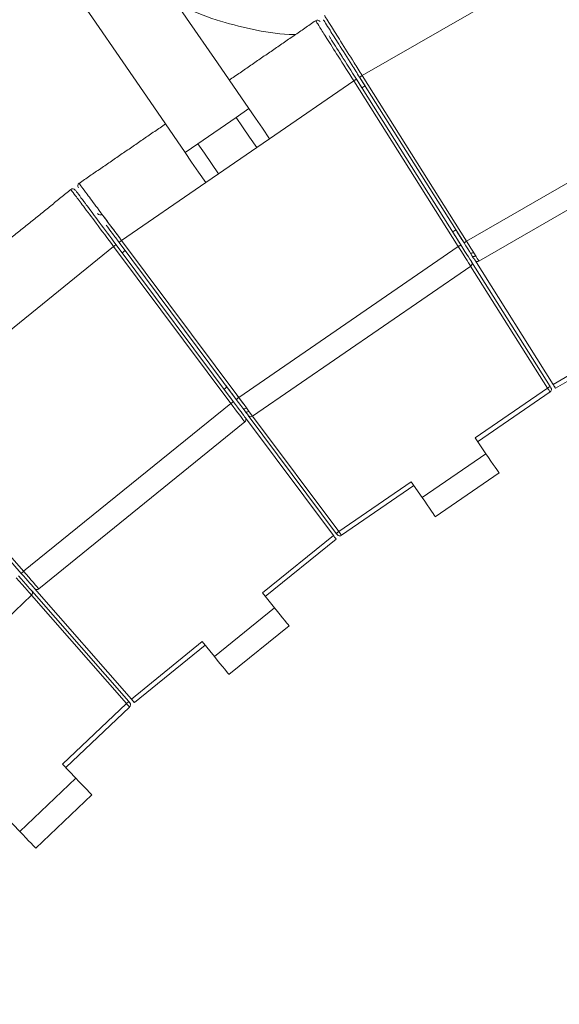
# Model space of a CAD drawing. Header units: millimetres. Extents: x 95 to 591, y 325 to 1119.
# Tile 30 of 55: x 344 to 361, y 570 to 602. Entities that reach past the tile are written whole.
import ezdxf

# ---------------------------------------------------------------- set-up
doc = ezdxf.new("R2010")
doc.units = ezdxf.units.MM

msp = doc.modelspace()

# ---------------------------------------------------------------- linework, layer by layer
at = {"color": 7, "linetype": 'Continuous', "lineweight": 15}
for p, q in [((354.781, 599.861), (362.668, 604.415)), ((358.07, 594.456), (354.697, 599.808)), ((354.873, 599.528), (354.698, 599.806)), ((354.781, 599.861), (358.155, 594.509)), ((351.788, 597.819), (354.508, 599.689)), ((357.884, 594.339), (354.508, 599.689)), ((354.592, 599.744), (354.77, 599.462)), ((354.593, 599.742), (357.969, 594.392)), ((354.77, 599.462), (354.873, 599.528)), ((358.155, 594.509), (365.616, 598.817)), ((349.471, 597.66), (350.707, 598.509)), ((351.119, 598.793), (350.707, 598.509)), ((358.551, 593.872), (365.969, 598.155)), ((349.059, 597.377), (349.471, 597.66)), ((351.788, 597.819), (351.376, 597.536)), ((350.14, 596.687), (351.376, 597.536)), ((349.728, 596.403), (350.14, 596.687)), ((347.007, 594.534), (349.728, 596.403)), ((357.705, 594.811), (357.806, 594.875)), ((346.829, 594.4), (350.616, 589.333)), ((346.83, 594.398), (347.027, 594.135)), ((347.125, 594.208), (346.926, 594.475)), ((350.712, 589.405), (346.927, 594.474)), ((347.007, 594.534), (350.793, 589.464)), ((357.869, 594.551), (357.927, 594.458)), ((358.028, 594.522), (357.97, 594.615)), ((339.672, 588.61), (346.749, 594.341)), ((350.536, 589.273), (346.749, 594.341)), ((347.027, 594.135), (347.125, 594.208)), ((350.793, 589.464), (357.884, 594.339)), ((358.316, 593.842), (360.852, 589.823)), ((358.316, 593.842), (360.851, 589.824)), ((360.948, 589.889), (358.417, 593.906)), ((351.238, 588.861), (358.288, 593.706)), ((360.767, 589.77), (358.285, 593.704)), ((360.948, 589.889), (363.502, 591.363)), ((361.028, 589.762), (363.577, 591.233)), ((361.028, 589.762), (363.577, 591.233)), ((350.32, 589.73), (350.419, 589.804)), ((358.426, 588.161), (360.767, 589.77)), ((358.511, 588.037), (360.85, 589.645)), ((360.852, 589.823), (360.878, 589.781)), ((343.84, 583.851), (350.536, 589.273)), ((350.504, 589.484), (350.569, 589.396)), ((350.665, 589.468), (350.6, 589.555)), ((344.332, 583.284), (350.989, 588.675)), ((351.006, 588.812), (353.849, 585.009)), ((353.945, 585.076), (351.102, 588.883)), ((353.944, 585.077), (351.102, 588.883)), ((351.242, 588.863), (354.025, 585.136)), ((343.765, 583.785), (339.596, 588.544)), ((339.672, 588.61), (343.84, 583.851)), ((358.426, 588.161), (358.778, 587.649)), ((356.718, 586.233), (358.778, 587.649)), ((354.025, 585.136), (356.366, 586.745)), ((356.718, 586.233), (356.366, 586.745)), ((357.143, 585.615), (359.203, 587.031)), ((354.111, 585.013), (356.451, 586.621)), ((351.557, 583.154), (353.849, 585.009)), ((351.651, 583.037), (353.938, 584.889)), ((351.651, 583.037), (353.938, 584.889)), ((353.975, 585.036), (353.945, 585.076)), ((347.323, 579.725), (344.194, 583.296)), ((337.893, 577.19), (344.098, 583.079)), ((347.162, 579.579), (344.095, 583.076)), ((344.104, 583.217), (347.237, 579.644)), ((344.104, 583.217), (347.236, 579.646)), ((351.557, 583.154), (351.948, 582.671)), ((350.005, 581.098), (351.948, 582.671)), ((350.477, 580.515), (352.42, 582.088)), ((347.323, 579.725), (349.614, 581.58)), ((347.421, 579.612), (349.709, 581.464)), ((347.421, 579.612), (349.709, 581.464)), ((350.005, 581.098), (349.614, 581.58)), ((345.102, 577.623), (347.162, 579.579)), ((345.205, 577.514), (347.264, 579.468)), ((347.237, 579.644), (347.27, 579.607)), ((345.102, 577.623), (345.529, 577.173)), ((343.716, 575.452), (345.529, 577.173)), ((344.232, 574.908), (346.046, 576.629)), ((343.716, 575.452), (343.288, 575.902))]:
    msp.add_line(p, q, dxfattribs=at)
at = {"color": 7, "linetype": 'Continuous', "lineweight": 15, "flags": 128}
for points in [[(343.567, 609.781), (344.433, 608.521), (345.323, 607.225), (346.237, 605.896), (347.174, 604.533), (348.131, 603.14), (349.108, 601.718), (350.105, 600.268), (351.119, 598.793)], [(349.059, 597.377), (348.045, 598.852), (347.048, 600.302), (346.071, 601.724), (345.113, 603.117), (344.177, 604.48), (343.263, 605.809), (342.373, 607.105), (341.506, 608.365)], [(354.697, 599.808), (354.698, 599.809), (354.703, 599.812), (354.711, 599.817), (354.722, 599.824), (354.734, 599.832), (354.749, 599.841), (354.765, 599.851), (354.781, 599.861)], [(354.593, 599.742), (354.591, 599.741), (354.587, 599.738), (354.579, 599.733), (354.568, 599.727), (354.555, 599.719), (354.541, 599.709), (354.525, 599.699), (354.508, 599.689)], [(350.707, 598.509), (350.918, 598.203), (351.143, 597.875), (351.376, 597.536)], [(351.119, 598.793), (351.33, 598.486), (351.555, 598.158), (351.788, 597.819)], [(349.471, 597.66), (349.681, 597.353), (349.907, 597.025), (350.14, 596.687)], [(349.728, 596.403), (349.495, 596.742), (349.269, 597.07), (349.059, 597.377)], [(357.705, 594.811), (357.725, 594.778), (357.747, 594.743), (357.767, 594.712), (357.784, 594.686), (357.796, 594.665)], [(357.898, 594.729), (357.885, 594.75), (357.868, 594.776), (357.848, 594.807), (357.826, 594.843), (357.806, 594.875)], [(357.97, 594.615), (357.955, 594.639), (357.94, 594.661), (357.927, 594.682), (357.915, 594.701), (357.905, 594.717), (357.898, 594.729)], [(346.749, 594.341), (346.764, 594.352), (346.779, 594.363), (346.793, 594.374), (346.805, 594.383), (346.815, 594.39), (346.823, 594.396), (346.827, 594.399), (346.829, 594.4)], [(347.007, 594.534), (346.992, 594.522), (346.977, 594.511), (346.963, 594.5), (346.951, 594.491), (346.941, 594.484), (346.933, 594.478), (346.929, 594.475), (346.927, 594.474)], [(357.796, 594.665), (357.804, 594.653), (357.814, 594.637), (357.826, 594.618), (357.839, 594.597), (357.854, 594.575), (357.869, 594.551)], [(357.969, 594.392), (357.967, 594.391), (357.962, 594.388), (357.955, 594.383), (357.944, 594.376), (357.931, 594.368), (357.917, 594.359), (357.901, 594.349), (357.884, 594.339)], [(357.969, 594.392), (358.037, 594.285), (358.102, 594.181), (358.162, 594.086), (358.214, 594.003), (358.258, 593.934), (358.29, 593.884), (358.309, 593.852), (358.316, 593.842)], [(358.07, 594.456), (358.072, 594.457), (358.076, 594.46), (358.084, 594.465), (358.095, 594.472), (358.108, 594.48), (358.122, 594.489), (358.138, 594.499), (358.155, 594.509)], [(358.417, 593.906), (358.412, 593.914), (358.396, 593.939), (358.37, 593.979), (358.336, 594.034), (358.293, 594.102), (358.243, 594.181), (358.189, 594.268), (358.13, 594.36), (358.07, 594.456)], [(358.279, 594.309), (358.205, 594.428), (358.113, 594.576)], [(358.155, 594.509), (358.223, 594.399), (358.29, 594.291), (358.353, 594.191), (358.41, 594.1), (358.459, 594.021), (358.498, 593.958), (358.527, 593.911), (358.545, 593.882), (358.551, 593.872)], [(358.288, 593.706), (358.28, 593.718), (358.257, 593.754), (358.22, 593.813), (358.17, 593.891), (358.109, 593.987), (358.039, 594.096), (357.963, 594.215), (357.884, 594.339)], [(358.378, 594.151), (358.361, 594.142), (358.344, 594.135), (358.327, 594.13), (358.311, 594.127), (358.297, 594.127), (358.285, 594.129), (358.275, 594.134), (358.268, 594.141)], [(358.446, 594.043), (358.429, 594.033), (358.412, 594.026), (358.395, 594.021), (358.38, 594.018), (358.365, 594.018), (358.353, 594.021), (358.343, 594.025), (358.337, 594.033)], [(350.32, 589.73), (350.343, 589.699), (350.368, 589.666), (350.39, 589.636), (350.408, 589.611), (350.423, 589.592)], [(350.519, 589.664), (350.505, 589.683), (350.486, 589.708), (350.464, 589.737), (350.439, 589.771), (350.412, 589.807), (350.384, 589.844)], [(350.423, 589.592), (350.432, 589.58), (350.443, 589.566), (350.456, 589.548), (350.471, 589.528), (350.487, 589.506), (350.504, 589.484)], [(350.6, 589.555), (350.583, 589.578), (350.567, 589.599), (350.552, 589.619), (350.539, 589.637), (350.528, 589.652), (350.519, 589.664)], [(360.767, 589.77), (360.784, 589.78), (360.8, 589.79), (360.814, 589.799), (360.827, 589.807), (360.837, 589.814), (360.845, 589.819), (360.85, 589.822), (360.852, 589.823)], [(360.85, 589.645), (360.849, 589.647), (360.845, 589.652), (360.839, 589.662), (360.831, 589.674), (360.821, 589.689), (360.809, 589.707), (360.796, 589.727), (360.782, 589.748), (360.767, 589.77)], [(360.944, 589.896), (360.958, 589.873), (360.973, 589.85), (360.986, 589.829), (360.998, 589.81), (361.008, 589.794), (361.017, 589.78), (361.023, 589.77), (361.027, 589.764), (361.028, 589.762)], [(360.948, 589.889), (360.962, 589.867), (360.976, 589.845), (360.988, 589.825), (361, 589.807), (361.01, 589.792), (361.018, 589.779), (361.024, 589.77), (361.027, 589.764), (361.028, 589.762)], [(350.536, 589.273), (350.552, 589.285), (350.567, 589.296), (350.581, 589.307), (350.593, 589.316), (350.603, 589.323), (350.61, 589.329), (350.615, 589.332), (350.616, 589.333)], [(350.989, 588.675), (350.982, 588.684), (350.961, 588.711), (350.928, 588.755), (350.883, 588.815), (350.827, 588.889), (350.763, 588.974), (350.691, 589.069), (350.615, 589.169), (350.536, 589.273)], [(350.616, 589.333), (350.684, 589.243), (350.75, 589.155), (350.811, 589.073), (350.867, 588.998), (350.915, 588.934), (350.954, 588.882), (350.982, 588.844), (351, 588.82), (351.006, 588.812)], [(350.793, 589.464), (350.777, 589.453), (350.762, 589.442), (350.748, 589.431), (350.736, 589.422), (350.726, 589.415), (350.719, 589.409), (350.714, 589.406), (350.712, 589.405)], [(351.102, 588.883), (351.094, 588.893), (351.072, 588.923), (351.036, 588.971), (350.988, 589.036), (350.929, 589.115), (350.861, 589.205), (350.788, 589.303), (350.712, 589.405)], [(350.746, 589.527), (350.849, 589.388), (350.933, 589.275)], [(350.793, 589.464), (350.88, 589.347), (350.963, 589.233), (351.04, 589.129), (351.108, 589.038), (351.163, 588.963), (351.204, 588.907), (351.23, 588.872), (351.238, 588.861)], [(351.043, 589.125), (351.027, 589.115), (351.011, 589.106), (350.994, 589.1), (350.979, 589.096), (350.964, 589.095), (350.952, 589.096), (350.942, 589.1), (350.935, 589.107)], [(351.12, 589.022), (351.104, 589.012), (351.088, 589.003), (351.071, 588.997), (351.056, 588.993), (351.041, 588.992), (351.029, 588.993), (351.019, 588.997), (351.012, 589.004)], [(358.778, 587.649), (358.861, 587.528), (358.941, 587.412), (359.014, 587.305), (359.078, 587.212), (359.131, 587.135), (359.171, 587.078), (359.195, 587.042), (359.203, 587.031)], [(357.143, 585.615), (357.134, 585.626), (357.11, 585.662), (357.071, 585.719), (357.018, 585.796), (356.954, 585.889), (356.88, 585.996), (356.801, 586.112), (356.718, 586.233)], [(353.938, 584.889), (353.937, 584.891), (353.933, 584.897), (353.926, 584.906), (353.916, 584.919), (353.904, 584.935), (353.891, 584.953), (353.876, 584.973), (353.86, 584.994), (353.844, 585.016)], [(353.938, 584.889), (353.937, 584.891), (353.933, 584.896), (353.926, 584.905), (353.917, 584.917), (353.906, 584.932), (353.894, 584.949), (353.879, 584.968), (353.864, 584.988), (353.849, 585.009)], [(353.945, 585.076), (353.946, 585.077), (353.951, 585.08), (353.958, 585.086), (353.968, 585.093), (353.98, 585.103), (353.994, 585.113), (354.009, 585.124), (354.025, 585.136)], [(354.025, 585.136), (354.04, 585.114), (354.055, 585.094), (354.068, 585.075), (354.081, 585.057), (354.091, 585.042), (354.1, 585.03), (354.106, 585.021), (354.11, 585.015), (354.111, 585.013)], [(344.098, 583.079), (344.088, 583.089), (344.06, 583.121), (344.014, 583.173), (343.952, 583.243), (343.877, 583.328), (343.791, 583.425), (343.697, 583.531), (343.6, 583.64)], [(343.675, 583.706), (343.759, 583.611), (343.84, 583.519), (343.914, 583.434), (343.979, 583.36), (344.032, 583.3), (344.072, 583.254), (344.096, 583.226), (344.104, 583.217)], [(343.765, 583.785), (343.767, 583.786), (343.771, 583.79), (343.778, 583.796), (343.787, 583.805), (343.799, 583.815), (343.812, 583.826), (343.826, 583.838), (343.84, 583.851)], [(344.194, 583.296), (344.187, 583.303), (344.168, 583.325), (344.136, 583.362), (344.094, 583.41), (344.041, 583.471), (343.98, 583.541), (343.912, 583.618), (343.84, 583.7), (343.765, 583.785)], [(343.84, 583.851), (343.926, 583.753), (344.009, 583.657), (344.086, 583.568), (344.156, 583.487), (344.217, 583.417), (344.266, 583.36), (344.302, 583.318), (344.325, 583.293), (344.332, 583.284)], [(351.948, 582.671), (352.04, 582.557), (352.129, 582.448), (352.21, 582.347), (352.282, 582.259), (352.34, 582.186), (352.384, 582.132), (352.411, 582.099), (352.42, 582.088)], [(350.477, 580.515), (350.468, 580.526), (350.441, 580.559), (350.398, 580.613), (350.339, 580.685), (350.267, 580.774), (350.186, 580.875), (350.097, 580.984), (350.005, 581.098)], [(347.317, 579.731), (347.335, 579.71), (347.353, 579.691), (347.369, 579.672), (347.384, 579.655), (347.397, 579.64), (347.407, 579.628), (347.415, 579.619), (347.42, 579.614), (347.421, 579.612)], [(347.162, 579.579), (347.177, 579.591), (347.191, 579.604), (347.204, 579.615), (347.215, 579.625), (347.225, 579.633), (347.232, 579.639), (347.236, 579.643), (347.237, 579.644)], [(347.264, 579.468), (347.263, 579.47), (347.258, 579.475), (347.25, 579.483), (347.24, 579.494), (347.228, 579.508), (347.213, 579.523), (347.197, 579.541), (347.18, 579.559), (347.162, 579.579)], [(347.323, 579.725), (347.34, 579.705), (347.356, 579.686), (347.372, 579.668), (347.386, 579.652), (347.398, 579.638), (347.408, 579.627), (347.416, 579.619), (347.42, 579.614), (347.421, 579.612)], [(345.529, 577.173), (345.63, 577.066), (345.727, 576.964), (345.816, 576.87), (345.895, 576.788), (345.959, 576.72), (346.006, 576.67), (346.036, 576.639), (346.046, 576.629)], [(344.232, 574.908), (344.222, 574.918), (344.193, 574.949), (344.145, 574.999), (344.081, 575.067), (344.003, 575.149), (343.914, 575.244), (343.817, 575.346), (343.716, 575.452)]]:
    msp.add_lwpolyline(points, dxfattribs=at)
at = {"color": 7, "linetype": 'Continuous', "lineweight": 15}
for radius in [88.5, 87.215]:
    msp.add_circle((418.71, 498.241), radius, dxfattribs=at)
for centre, start, end in [((353.334, 601.551), 32.1204, 126.5963), ((345.69, 596.298), 121.6502, 216.8736), ((345.43, 596.104), 36.6607, 131.0899), ((346.314, 595.462), 216.7992, 305.8376), ((358.231, 593.788), 304.5, 32.25), ((358.501, 593.959), 212.2212, 300), ((360.794, 589.727), 304.5, 32.25), ((350.926, 588.752), 309, 36.7788), ((351.182, 588.943), 216.75, 304.5), ((354.055, 585.096), 216.75, 304.5), ((344.269, 583.362), 221.2212, 309), ((344.029, 583.151), 313.5, 41.25), ((347.195, 579.541), 313.5, 41.25)]:
    msp.add_arc(centre, 0.1, start, end, dxfattribs=at)
for points, knots in [([(348.749, 602.241), (348.866, 602.175), (349.327, 601.916), (350.205, 601.598), (351.366, 601.314), (352.184, 601.184), (352.607, 601.185), (352.625, 601.185)], [0, 0, 0, 0, 0.100527, 0.394048, 0.689445, 0.986967, 1, 1, 1, 1]), ([(353.569, 601.792), (353.566, 601.797), (353.554, 601.816), (353.631, 601.694), (353.798, 601.426), (354.1, 600.946), (354.412, 600.45), (354.651, 600.069), (354.738, 599.93), (354.781, 599.861)], [0, 0, 0, 0, 0.0559801, 0.2066338, 0.3623625, 0.5798621, 0.8488723, 0.9245651, 1, 1, 1, 1]), ([(354.508, 599.689), (354.337, 599.96), (354.026, 600.452), (353.646, 601.051), (353.411, 601.423), (353.288, 601.616), (353.289, 601.615), (353.289, 601.615)], [0, 0, 0, 0, 0.296091, 0.536465, 0.728586, 0.891505, 1, 1, 1, 1]), ([(354.697, 599.808), (354.613, 599.941), (354.38, 600.311), (354.04, 600.851), (353.751, 601.309), (353.592, 601.561), (353.52, 601.676), (353.531, 601.658), (353.534, 601.653)], [0, 0, 0, 0, 0.153302, 0.42551, 0.643605, 0.79803, 0.9461, 1, 1, 1, 1]), ([(353.709, 601.144), (353.725, 601.118), (353.828, 600.954), (354.135, 600.469), (354.43, 600.001), (354.593, 599.742)], [0, 0, 0, 0, 0.074952, 0.48794, 1, 1, 1, 1]), ([(354.144, 600.453), (354.108, 600.512), (354.022, 600.648), (353.997, 600.687), (353.982, 600.71)], [0, 0, 0, 0, 0.427392, 1, 1, 1, 1]), ([(345.646, 596.362), (345.643, 596.367), (345.629, 596.385), (345.715, 596.27), (345.904, 596.016), (346.242, 595.561), (346.592, 595.091), (346.861, 594.73), (346.959, 594.599), (347.007, 594.534)], [0, 0, 0, 0, 0.055961, 0.206631, 0.362357, 0.579845, 0.848862, 0.924555, 1, 1, 1, 1]), ([(346.749, 594.341), (346.556, 594.597), (346.207, 595.063), (345.782, 595.63), (345.517, 595.982), (345.38, 596.165), (345.38, 596.164), (345.381, 596.164)], [0, 0, 0, 0, 0.2960785, 0.5364608, 0.7285839, 0.8915043, 1, 1, 1, 1]), ([(345.523, 596.147), (345.523, 596.148), (345.523, 596.148), (345.635, 595.998), (345.771, 595.815), (345.837, 595.727)], [0, 0, 0, 0, 0.258073, 0.644746, 1, 1, 1, 1]), ([(345.837, 595.727), (345.855, 595.704), (345.971, 595.548), (346.315, 595.088), (346.645, 594.645), (346.829, 594.4)], [0, 0, 0, 0, 0.074951, 0.487957, 1, 1, 1, 1]), ([(346.234, 595.402), (346.234, 595.402), (346.233, 595.403), (346.239, 595.396), (346.24, 595.393)], [0, 0, 0, 0, 0.71191, 1, 1, 1, 1]), ([(346.917, 594.655), (346.8, 594.81), (346.647, 595.014), (346.481, 595.234), (346.412, 595.325), (346.381, 595.366), (346.376, 595.372), (346.375, 595.374)], [0, 0, 0, 0, 0.526885, 0.69392, 0.851501, 0.954615, 1, 1, 1, 1]), ([(346.926, 594.475), (346.853, 594.572), (346.703, 594.773), (346.577, 594.943), (346.511, 595.03)], [0, 0, 0, 0, 0.485379, 1, 1, 1, 1])]:
    msp.add_open_spline(points, degree=3, knots=knots, dxfattribs=at)
for points in [[(353.276, 601.633), (350.485, 599.715)], [(353.986, 600.704), (353.975, 600.722)], [(348.425, 598.299), (345.634, 596.381)], [(345.367, 596.181), (342.79, 594.094)]]:
    msp.add_open_spline(points, degree=1, dxfattribs=at)

doc.saveas('drawing.dxf')
